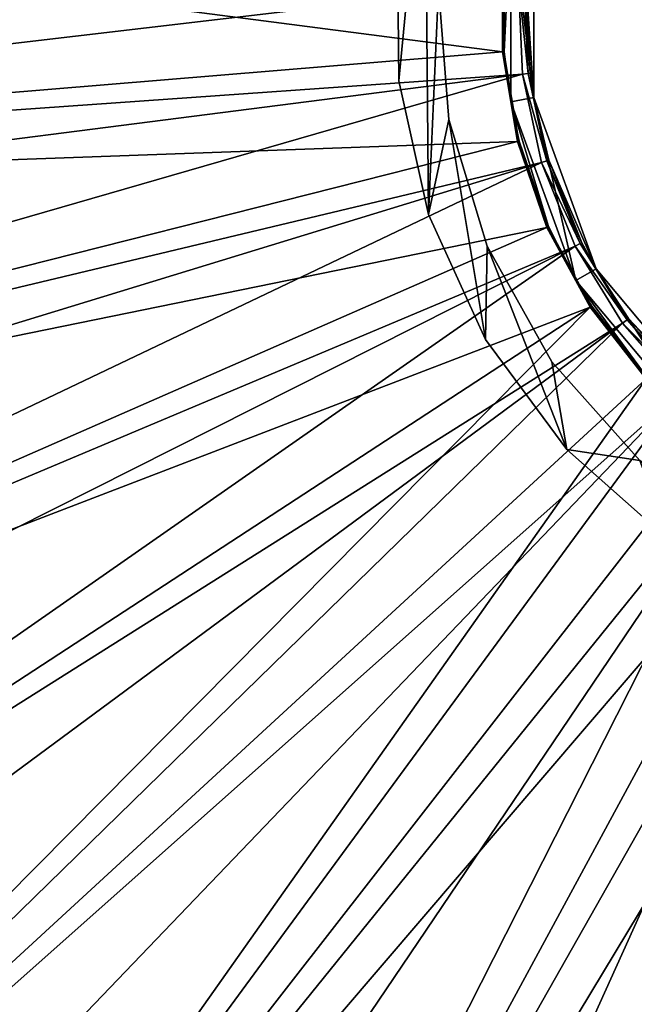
# Model space of a CAD drawing. Header units: millimetres. Extents: x 1 to 171, y -85 to 85.
# Tile 5 of 24: x 51 to 72, y -34 to 0. Entities that reach past the tile are written whole.
import ezdxf

# ---------------------------------------------------------------- set-up
doc = ezdxf.new("R2010")
doc.units = ezdxf.units.MM
doc.header["$LTSCALE"] = 25.4
doc.layers.get('0').update_dxf_attribs({"true_color": 0xff5454})

# ---------------------------------------------------------------- blocks, each defined once
blk = doc.blocks.new('CAMELEON-HERMANOS-A-8034.STL')
at = {"color": 44, "true_color": 0x92621c}
mesh = blk.add_polyface(dxfattribs=at)
corners = [(64.804, -7.14, 167.156), (65.502, -3.877, 167.156), (65.151, 0.65, 167.156), (66.755, -11.42, 167.156), (66.818, -8.223, 167.156), (69.553, -15.201, 167.156), (69.038, -12.185, 167.156), (72.057, -15.577, 167.156), (73.076, -18.318, 167.156), (75.735, -18.24, 167.156), (77.17, -20.634, 167.156), (77.768, -19.258, 167.156), (81.656, -22.048, 167.156), (79.899, -20.051, 167.156), (84.356, -20.924, 167.156), (86.338, -22.499, 167.156), (88.895, -20.819, 167.156), (91.012, -21.967, 167.156), (93.306, -19.74, 167.156), (95.472, -20.474, 167.156), (97.382, -17.738, 167.156), (99.525, -18.087, 167.156), (100.933, -14.907, 167.156), (102.993, -14.909, 167.156), (103.791, -11.379, 167.156), (105.725, -11.079, 167.156), (105.825, -7.318, 167.156), (107.6, -6.765, 167.156), (106.938, -2.916, 167.156), (107.079, 1.623, 167.156), (107.478, 7.14, 167.156), (108.497, 2.548, 167.156), (108.538, -2.156, 167.156), (63.786, -2.548, 167.156), (64.683, 6.765, 167.156), (63.745, 2.156, 167.156), (66.558, 11.079, 167.156), (65.782, 5.147, 167.156), (67.364, 9.404, 167.156), (69.29, 14.909, 167.156), (69.825, 13.22, 167.156), (72.757, 18.087, 167.156), (73.048, 16.419, 167.156), (76.81, 20.474, 167.156), (76.884, 18.849, 167.156), (81.271, 21.967, 167.156), (81.153, 20.399, 167.156), (85.654, 20.994, 167.156), (85.945, 22.499, 167.156), (90.179, 20.608, 167.156), (90.627, 22.048, 167.156), (94.515, 19.258, 167.156), (95.113, 20.634, 167.156), (98.459, 17.008, 167.156), (99.207, 18.318, 167.156), (101.827, 13.963, 167.156), (102.73, 15.201, 167.156), (104.462, 10.264, 167.156), (105.528, 11.42, 167.156), (106.24, 6.086, 167.156)]
mesh.append_faces([[corners[k] for k in face] for face in [(31, 27, 32), (33, 34, 35)]], dxfattribs={"vtx0": -1, "color": 44})
mesh.append_faces([[corners[k] for k in face] for face in [(1, 3, 4), (4, 5, 6), (6, 5, 7), (7, 8, 9), (9, 10, 11), (11, 12, 13), (13, 12, 14), (14, 15, 16), (16, 17, 18), (18, 19, 20), (20, 21, 22), (22, 23, 24), (24, 25, 26), (26, 27, 28), (28, 27, 29), (30, 27, 31), (34, 2, 36), (36, 38, 39), (39, 40, 41), (41, 42, 43), (43, 44, 45), (45, 47, 48), (48, 49, 50), (50, 51, 52), (52, 53, 54), (54, 55, 56), (56, 57, 58), (58, 59, 30)]], dxfattribs={"vtx0": -1, "vtx1": -1, "color": 44})
mesh.append_faces([[corners[k] for k in face] for face in [(29, 27, 30), (34, 0, 2)]], dxfattribs={"vtx0": -1, "vtx1": -1, "vtx2": -1, "color": 44})
mesh.append_faces([[corners[k] for k in face] for face in [(0, 1, 2), (1, 0, 3), (4, 3, 5), (7, 5, 8), (9, 8, 10), (11, 10, 12), (14, 12, 15), (16, 15, 17), (18, 17, 19), (20, 19, 21), (22, 21, 23), (24, 23, 25), (26, 25, 27), (34, 33, 0), (36, 2, 37), (36, 37, 38), (39, 38, 40), (41, 40, 42), (43, 42, 44), (45, 44, 46), (45, 46, 47), (48, 47, 49), (50, 49, 51), (52, 51, 53), (54, 53, 55), (56, 55, 57), (58, 57, 59), (30, 59, 29)]], dxfattribs={"vtx0": -1, "vtx2": -1, "color": 44})
mesh = blk.add_polyface(dxfattribs=at)
corners = [(64.683, 6.765, 77.156), (63.786, -2.548, 77.156), (63.745, 2.156, 77.156), (64.804, -7.14, 77.156), (65.151, 0.65, 77.156), (66.558, 11.079, 77.156), (65.782, 5.147, 77.156), (67.364, 9.404, 77.156), (69.29, 14.909, 77.156), (69.825, 13.22, 77.156), (72.757, 18.087, 77.156), (73.048, 16.419, 77.156), (76.81, 20.474, 77.156), (76.884, 18.849, 77.156), (81.271, 21.967, 77.156), (81.153, 20.399, 77.156), (85.654, 20.994, 77.156), (85.945, 22.499, 77.156), (90.179, 20.608, 77.156), (90.627, 22.048, 77.156), (94.515, 19.258, 77.156), (95.113, 20.634, 77.156), (98.459, 17.008, 77.156), (99.207, 18.318, 77.156), (101.827, 13.963, 77.156), (102.73, 15.201, 77.156), (104.462, 10.264, 77.156), (105.528, 11.42, 77.156), (106.24, 6.086, 77.156), (107.478, 7.14, 77.156), (107.079, 1.623, 77.156), (65.502, -3.877, 77.156), (66.755, -11.42, 77.156), (66.818, -8.223, 77.156), (69.553, -15.201, 77.156), (69.038, -12.185, 77.156), (72.057, -15.577, 77.156), (73.076, -18.318, 77.156), (75.735, -18.24, 77.156), (77.17, -20.634, 77.156), (77.768, -19.258, 77.156), (81.656, -22.048, 77.156), (79.899, -20.051, 77.156), (84.356, -20.924, 77.156), (86.338, -22.499, 77.156), (88.895, -20.819, 77.156), (91.012, -21.967, 77.156), (93.306, -19.74, 77.156), (95.472, -20.474, 77.156), (97.382, -17.738, 77.156), (99.525, -18.087, 77.156), (100.933, -14.907, 77.156), (102.993, -14.909, 77.156), (103.791, -11.379, 77.156), (105.725, -11.079, 77.156), (105.825, -7.318, 77.156), (107.6, -6.765, 77.156), (106.938, -2.916, 77.156), (108.497, 2.548, 77.156), (108.538, -2.156, 77.156)]
mesh.append_faces([[corners[k] for k in face] for face in [(0, 1, 2), (56, 58, 59)]], dxfattribs={"vtx0": -1, "color": 44})
mesh.append_faces([[corners[k] for k in face] for face in [(1, 0, 3), (4, 5, 6), (6, 5, 7), (7, 8, 9), (9, 10, 11), (11, 12, 13), (13, 14, 15), (15, 14, 16), (16, 17, 18), (18, 19, 20), (20, 21, 22), (22, 23, 24), (24, 25, 26), (26, 27, 28), (28, 29, 30), (3, 31, 32), (31, 3, 4), (32, 33, 34), (34, 36, 37), (37, 38, 39), (39, 40, 41), (41, 43, 44), (44, 45, 46), (46, 47, 48), (48, 49, 50), (50, 51, 52), (52, 53, 54), (54, 55, 56)]], dxfattribs={"vtx0": -1, "vtx1": -1, "color": 44})
mesh.append_faces([[corners[k] for k in face] for face in [(3, 0, 4), (56, 30, 29)]], dxfattribs={"vtx0": -1, "vtx1": -1, "vtx2": -1, "color": 44})
mesh.append_faces([[corners[k] for k in face] for face in [(4, 0, 5), (7, 5, 8), (9, 8, 10), (11, 10, 12), (13, 12, 14), (16, 14, 17), (18, 17, 19), (20, 19, 21), (22, 21, 23), (24, 23, 25), (26, 25, 27), (28, 27, 29), (32, 31, 33), (34, 33, 35), (34, 35, 36), (37, 36, 38), (39, 38, 40), (41, 40, 42), (41, 42, 43), (44, 43, 45), (46, 45, 47), (48, 47, 49), (50, 49, 51), (52, 51, 53), (54, 53, 55), (56, 55, 57), (56, 57, 30), (56, 29, 58)]], dxfattribs={"vtx0": -1, "vtx2": -1, "color": 44})
at = {"color": 250, "true_color": 0x262626}
mesh = blk.add_polyface(dxfattribs=at)
corners = [(67.627, -3.265, 89.124), (68.415, -3.126, 89.124), (67.627, 3.265, 89.124), (69.86, -9.4, 89.124), (70.553, -9, 89.124), (74.057, -14.402, 89.124), (74.571, -13.789, 89.124), (79.711, -17.666, 89.124), (79.985, -16.914, 89.124), (86.141, -18.8, 89.124), (86.141, -18, 89.124), (92.571, -17.666, 89.124), (92.298, -16.914, 89.124), (97.711, -13.789, 89.124), (98.226, -14.402, 89.124), (101.73, -9, 89.124), (102.423, -9.4, 89.124), (103.868, -3.126, 89.124), (104.656, -3.265, 89.124), (103.868, 3.126, 89.124), (68.415, 3.126, 89.124), (69.86, 9.4, 89.124), (70.553, 9, 89.124), (74.057, 14.402, 89.124), (74.571, 13.789, 89.124), (79.711, 17.666, 89.124), (79.985, 16.914, 89.124), (86.141, 18.8, 89.124), (86.141, 18, 89.124), (92.298, 16.914, 89.124), (92.571, 17.666, 89.124), (97.711, 13.789, 89.124), (98.226, 14.402, 89.124), (101.73, 9, 89.124), (102.423, 9.4, 89.124), (104.656, 3.265, 89.124)]
mesh.append_faces([[corners[k] for k in face] for face in [(0, 1, 2), (1, 3, 4), (4, 5, 6), (6, 7, 8), (8, 9, 10), (10, 11, 12), (12, 11, 13), (13, 14, 15), (15, 16, 17), (17, 18, 19), (2, 20, 21), (20, 2, 1), (21, 22, 23), (23, 24, 25), (25, 26, 27), (27, 29, 30), (30, 31, 32), (32, 33, 34), (34, 19, 35), (35, 19, 18)]], dxfattribs={"vtx0": -1, "vtx1": -1, "color": 250})
mesh.append_faces([[corners[k] for k in face] for face in [(1, 0, 3), (4, 3, 5), (6, 5, 7), (8, 7, 9), (10, 9, 11), (13, 11, 14), (15, 14, 16), (17, 16, 18), (21, 20, 22), (23, 22, 24), (25, 24, 26), (27, 26, 28), (27, 28, 29), (30, 29, 31), (32, 31, 33), (34, 33, 19)]], dxfattribs={"vtx0": -1, "vtx2": -1, "color": 250})
mesh = blk.add_polyface(dxfattribs=at)
corners = [(67.345, -1.558, 79.572), (1.238, 7.035, 0.519), (1.238, -7.035, 0.519), (67.345, 1.558, 79.572)]
mesh.append_faces([[corners[k] for k in face] for face in [(0, 1, 2), (1, 0, 3)]], dxfattribs={"vtx0": -1, "color": 250})
mesh = blk.add_polyface(dxfattribs=at)
corners = [(1.636, 3.59, 0.005), (67.893, 0.775, 79.038), (1.848, -6.985, 0.005)]
mesh.append_faces([[corners[k] for k in face] for face in [(0, 1, 2)]], dxfattribs={"color": 250})
mesh = blk.add_polyface(dxfattribs=at)
corners = [(67.627, 3.265, 89.124), (67.406, -1.552, 79.716), (67.627, -3.265, 89.124), (67.406, 1.552, 79.716)]
mesh.append_faces([[corners[k] for k in face] for face in [(0, 1, 2), (1, 0, 3)]], dxfattribs={"vtx0": -1, "color": 250})
mesh = blk.add_polyface(dxfattribs=at)
corners = [(68.415, 3.126, 89.124), (68.415, -3.126, 89.124), (68.158, 0.764, 79.716)]
mesh.append_faces([[corners[k] for k in face] for face in [(0, 1, 2)]], dxfattribs={"color": 250})
at = {"color": 44, "true_color": 0x92621c}
mesh = blk.add_polyface(dxfattribs=at)
corners = [(63.745, 2.156, 167.156), (63.786, -2.548, 77.156), (63.786, -2.548, 167.156), (63.745, 2.156, 77.156)]
mesh.append_faces([[corners[k] for k in face] for face in [(0, 1, 2), (1, 0, 3)]], dxfattribs={"vtx0": -1, "color": 44})
at = {"color": 250, "true_color": 0x262626}
mesh = blk.add_polyface(dxfattribs=at)
corners = [(67.39, -1.554, 79.638), (67.345, 1.558, 79.572), (67.345, -1.558, 79.572), (67.39, 1.554, 79.638)]
mesh.append_faces([[corners[k] for k in face] for face in [(0, 1, 2), (1, 0, 3)]], dxfattribs={"vtx0": -1, "color": 250})
mesh = blk.add_polyface(dxfattribs=at)
corners = [(67.406, -1.552, 79.716), (67.39, 1.554, 79.638), (67.39, -1.554, 79.638), (67.406, 1.552, 79.716)]
mesh.append_faces([[corners[k] for k in face] for face in [(0, 1, 2), (1, 0, 3)]], dxfattribs={"vtx0": -1, "color": 250})
mesh = blk.add_polyface(dxfattribs=at)
corners = [(67.893, 0.775, 79.038), (68.024, -2.32, 79.038), (1.848, -6.985, 0.005)]
mesh.append_faces([[corners[k] for k in face] for face in [(0, 1, 2)]], dxfattribs={"color": 250})
mesh = blk.add_polyface(dxfattribs=at)
corners = [(67.893, 0.775, 79.038), (68.219, -2.295, 79.352), (68.024, -2.32, 79.038), (68.089, 0.767, 79.352)]
mesh.append_faces([[corners[k] for k in face] for face in [(0, 1, 2), (1, 0, 3)]], dxfattribs={"vtx0": -1, "color": 250})
mesh = blk.add_polyface(dxfattribs=at)
corners = [(68.089, 0.767, 79.352), (68.287, -2.286, 79.716), (68.219, -2.295, 79.352), (68.158, 0.764, 79.716)]
mesh.append_faces([[corners[k] for k in face] for face in [(0, 1, 2), (1, 0, 3)]], dxfattribs={"vtx0": -1, "color": 250})
mesh = blk.add_polyface(dxfattribs=at)
corners = [(68.158, 0.764, 79.716), (68.415, -3.126, 89.124), (68.287, -2.286, 79.716)]
mesh.append_faces([[corners[k] for k in face] for face in [(0, 1, 2)]], dxfattribs={"color": 250})
at = {"color": 44, "true_color": 0x92621c}
mesh = blk.add_polyface(dxfattribs=at)
corners = [(65.151, 0.65, 77.156), (65.502, -3.877, 167.156), (65.502, -3.877, 77.156), (65.151, 0.65, 167.156)]
mesh.append_faces([[corners[k] for k in face] for face in [(0, 1, 2), (1, 0, 3)]], dxfattribs={"vtx0": -1, "color": 44})
at = {"color": 250, "true_color": 0x262626}
mesh = blk.add_polyface(dxfattribs=at)
corners = [(67.857, -4.63, 79.572), (1.238, -7.035, 0.519), (3.554, -20.914, 0.519), (67.345, -1.558, 79.572)]
mesh.append_faces([[corners[k] for k in face] for face in [(0, 1, 2), (1, 0, 3)]], dxfattribs={"vtx0": -1, "color": 250})
mesh = blk.add_polyface(dxfattribs=at)
corners = [(67.901, -4.619, 79.638), (67.345, -1.558, 79.572), (67.857, -4.63, 79.572), (67.39, -1.554, 79.638)]
mesh.append_faces([[corners[k] for k in face] for face in [(0, 1, 2), (1, 0, 3)]], dxfattribs={"vtx0": -1, "color": 250})
mesh = blk.add_polyface(dxfattribs=at)
corners = [(67.406, -1.552, 79.716), (67.39, -1.554, 79.638), (67.627, -3.265, 79.716)]
mesh.append_faces([[corners[k] for k in face] for face in [(0, 1, 2)]], dxfattribs={"color": 250})
mesh = blk.add_polyface(dxfattribs=at)
corners = [(67.39, -1.554, 79.638), (67.901, -4.619, 79.638), (67.627, -3.265, 79.716)]
mesh.append_faces([[corners[k] for k in face] for face in [(0, 1, 2)]], dxfattribs={"color": 250})
mesh = blk.add_polyface(dxfattribs=at)
corners = [(67.406, -1.552, 79.716), (67.627, -3.265, 79.716), (67.627, -3.265, 89.124)]
mesh.append_faces([[corners[k] for k in face] for face in [(0, 1, 2)]], dxfattribs={"color": 250})
mesh = blk.add_polyface(dxfattribs=at)
corners = [(68.024, -2.32, 79.038), (2.245, -10.743, 0.005), (1.848, -6.985, 0.005)]
mesh.append_faces([[corners[k] for k in face] for face in [(0, 1, 2)]], dxfattribs={"color": 250})
mesh = blk.add_polyface(dxfattribs=at)
corners = [(68.024, -2.32, 79.038), (4.148, -20.764, 0.005), (2.245, -10.743, 0.005)]
mesh.append_faces([[corners[k] for k in face] for face in [(0, 1, 2)]], dxfattribs={"color": 250})
mesh = blk.add_polyface(dxfattribs=at)
corners = [(68.024, -2.32, 79.038), (68.677, -5.348, 79.038), (4.148, -20.764, 0.005)]
mesh.append_faces([[corners[k] for k in face] for face in [(0, 1, 2)]], dxfattribs={"color": 250})
mesh = blk.add_polyface(dxfattribs=at)
corners = [(68.024, -2.32, 79.038), (68.865, -5.291, 79.352), (68.677, -5.348, 79.038), (68.219, -2.295, 79.352)]
mesh.append_faces([[corners[k] for k in face] for face in [(0, 1, 2), (1, 0, 3)]], dxfattribs={"vtx0": -1, "color": 250})
mesh = blk.add_polyface(dxfattribs=at)
corners = [(68.287, -2.286, 79.716), (68.415, -3.126, 79.716), (68.219, -2.295, 79.352)]
mesh.append_faces([[corners[k] for k in face] for face in [(0, 1, 2)]], dxfattribs={"color": 250})
mesh = blk.add_polyface(dxfattribs=at)
corners = [(68.219, -2.295, 79.352), (68.415, -3.126, 79.716), (68.865, -5.291, 79.352)]
mesh.append_faces([[corners[k] for k in face] for face in [(0, 1, 2)]], dxfattribs={"color": 250})
mesh = blk.add_polyface(dxfattribs=at)
corners = [(68.287, -2.286, 79.716), (68.415, -3.126, 89.124), (68.415, -3.126, 79.716)]
mesh.append_faces([[corners[k] for k in face] for face in [(0, 1, 2)]], dxfattribs={"color": 250})
at = {"color": 44, "true_color": 0x92621c}
mesh = blk.add_polyface(dxfattribs=at)
corners = [(63.786, -2.548, 167.156), (64.804, -7.14, 77.156), (64.804, -7.14, 167.156), (63.786, -2.548, 77.156)]
mesh.append_faces([[corners[k] for k in face] for face in [(0, 1, 2), (1, 0, 3)]], dxfattribs={"vtx0": -1, "color": 44})
at = {"color": 250, "true_color": 0x262626}
mesh = blk.add_polyface(dxfattribs=at)
corners = [(67.627, -3.265, 79.716), (67.901, -4.619, 79.638), (67.917, -4.615, 79.716)]
mesh.append_faces([[corners[k] for k in face] for face in [(0, 1, 2)]], dxfattribs={"color": 250})
mesh = blk.add_polyface(dxfattribs=at)
corners = [(67.627, -3.265, 89.124), (68.925, -7.552, 79.716), (69.86, -9.4, 89.124)]
mesh.append_faces([[corners[k] for k in face] for face in [(0, 1, 2)]], dxfattribs={"color": 250})
mesh = blk.add_polyface(dxfattribs=at)
corners = [(67.627, -3.265, 89.124), (67.917, -4.615, 79.716), (68.925, -7.552, 79.716)]
mesh.append_faces([[corners[k] for k in face] for face in [(0, 1, 2)]], dxfattribs={"color": 250})
mesh = blk.add_polyface(dxfattribs=at)
corners = [(67.627, -3.265, 79.716), (67.917, -4.615, 79.716), (67.627, -3.265, 89.124)]
mesh.append_faces([[corners[k] for k in face] for face in [(0, 1, 2)]], dxfattribs={"color": 250})
mesh = blk.add_polyface(dxfattribs=at)
corners = [(68.415, -3.126, 89.124), (68.93, -5.271, 79.716), (68.415, -3.126, 79.716)]
mesh.append_faces([[corners[k] for k in face] for face in [(0, 1, 2)]], dxfattribs={"color": 250})
mesh = blk.add_polyface(dxfattribs=at)
corners = [(68.415, -3.126, 89.124), (70.553, -9, 89.124), (68.93, -5.271, 79.716)]
mesh.append_faces([[corners[k] for k in face] for face in [(0, 1, 2)]], dxfattribs={"color": 250})
mesh = blk.add_polyface(dxfattribs=at)
corners = [(68.415, -3.126, 79.716), (68.93, -5.271, 79.716), (68.865, -5.291, 79.352)]
mesh.append_faces([[corners[k] for k in face] for face in [(0, 1, 2)]], dxfattribs={"color": 250})
at = {"color": 44, "true_color": 0x92621c}
mesh = blk.add_polyface(dxfattribs=at)
corners = [(65.502, -3.877, 77.156), (66.818, -8.223, 167.156), (66.818, -8.223, 77.156), (65.502, -3.877, 167.156)]
mesh.append_faces([[corners[k] for k in face] for face in [(0, 1, 2), (1, 0, 3)]], dxfattribs={"vtx0": -1, "color": 44})
at = {"color": 250, "true_color": 0x262626}
mesh = blk.add_polyface(dxfattribs=at)
corners = [(68.869, -7.576, 79.572), (3.554, -20.914, 0.519), (8.122, -34.222, 0.519), (67.857, -4.63, 79.572)]
mesh.append_faces([[corners[k] for k in face] for face in [(0, 1, 2), (1, 0, 3)]], dxfattribs={"vtx0": -1, "color": 250})
mesh = blk.add_polyface(dxfattribs=at)
corners = [(68.91, -7.558, 79.638), (67.857, -4.63, 79.572), (68.869, -7.576, 79.572), (67.901, -4.619, 79.638)]
mesh.append_faces([[corners[k] for k in face] for face in [(0, 1, 2), (1, 0, 3)]], dxfattribs={"vtx0": -1, "color": 250})
mesh = blk.add_polyface(dxfattribs=at)
corners = [(68.925, -7.552, 79.716), (67.901, -4.619, 79.638), (68.91, -7.558, 79.638), (67.917, -4.615, 79.716)]
mesh.append_faces([[corners[k] for k in face] for face in [(0, 1, 2), (1, 0, 3)]], dxfattribs={"vtx0": -1, "color": 250})
mesh = blk.add_polyface(dxfattribs=at)
corners = [(68.677, -5.348, 79.038), (5.267, -24.767, 0.005), (4.148, -20.764, 0.005)]
mesh.append_faces([[corners[k] for k in face] for face in [(0, 1, 2)]], dxfattribs={"color": 250})
mesh = blk.add_polyface(dxfattribs=at)
corners = [(68.677, -5.348, 79.038), (8.684, -33.976, 0.005), (5.267, -24.767, 0.005)]
mesh.append_faces([[corners[k] for k in face] for face in [(0, 1, 2)]], dxfattribs={"color": 250})
mesh = blk.add_polyface(dxfattribs=at)
corners = [(68.677, -5.348, 79.038), (69.832, -8.223, 79.038), (8.684, -33.976, 0.005)]
mesh.append_faces([[corners[k] for k in face] for face in [(0, 1, 2)]], dxfattribs={"color": 250})
mesh = blk.add_polyface(dxfattribs=at)
corners = [(68.677, -5.348, 79.038), (70.007, -8.135, 79.352), (69.832, -8.223, 79.038), (68.865, -5.291, 79.352)]
mesh.append_faces([[corners[k] for k in face] for face in [(0, 1, 2), (1, 0, 3)]], dxfattribs={"vtx0": -1, "color": 250})
mesh = blk.add_polyface(dxfattribs=at)
corners = [(68.865, -5.291, 79.352), (70.069, -8.104, 79.716), (70.007, -8.135, 79.352), (68.93, -5.271, 79.716)]
mesh.append_faces([[corners[k] for k in face] for face in [(0, 1, 2), (1, 0, 3)]], dxfattribs={"vtx0": -1, "color": 250})
mesh = blk.add_polyface(dxfattribs=at)
corners = [(68.93, -5.271, 79.716), (70.553, -9, 89.124), (70.069, -8.104, 79.716)]
mesh.append_faces([[corners[k] for k in face] for face in [(0, 1, 2)]], dxfattribs={"color": 250})
at = {"color": 44, "true_color": 0x92621c}
mesh = blk.add_polyface(dxfattribs=at)
corners = [(64.804, -7.14, 167.156), (66.755, -11.42, 77.156), (66.755, -11.42, 167.156), (64.804, -7.14, 77.156)]
mesh.append_faces([[corners[k] for k in face] for face in [(0, 1, 2), (1, 0, 3)]], dxfattribs={"vtx0": -1, "color": 44})
at = {"color": 250, "true_color": 0x262626}
mesh = blk.add_polyface(dxfattribs=at)
corners = [(70.351, -10.316, 79.572), (8.122, -34.222, 0.519), (14.819, -46.597, 0.519), (68.869, -7.576, 79.572)]
mesh.append_faces([[corners[k] for k in face] for face in [(0, 1, 2), (1, 0, 3)]], dxfattribs={"vtx0": -1, "color": 250})
mesh = blk.add_polyface(dxfattribs=at)
corners = [(70.389, -10.291, 79.638), (68.869, -7.576, 79.572), (70.351, -10.316, 79.572), (68.91, -7.558, 79.638)]
mesh.append_faces([[corners[k] for k in face] for face in [(0, 1, 2), (1, 0, 3)]], dxfattribs={"vtx0": -1, "color": 250})
mesh = blk.add_polyface(dxfattribs=at)
corners = [(68.925, -7.552, 79.716), (68.91, -7.558, 79.638), (69.86, -9.4, 79.716)]
mesh.append_faces([[corners[k] for k in face] for face in [(0, 1, 2)]], dxfattribs={"color": 250})
mesh = blk.add_polyface(dxfattribs=at)
corners = [(68.91, -7.558, 79.638), (70.389, -10.291, 79.638), (69.86, -9.4, 79.716)]
mesh.append_faces([[corners[k] for k in face] for face in [(0, 1, 2)]], dxfattribs={"color": 250})
mesh = blk.add_polyface(dxfattribs=at)
corners = [(68.925, -7.552, 79.716), (69.86, -9.4, 79.716), (69.86, -9.4, 89.124)]
mesh.append_faces([[corners[k] for k in face] for face in [(0, 1, 2)]], dxfattribs={"color": 250})
mesh = blk.add_polyface(dxfattribs=at)
corners = [(70.069, -8.104, 79.716), (70.553, -9, 79.716), (70.007, -8.135, 79.352)]
mesh.append_faces([[corners[k] for k in face] for face in [(0, 1, 2)]], dxfattribs={"color": 250})
mesh = blk.add_polyface(dxfattribs=at)
corners = [(70.069, -8.104, 79.716), (70.553, -9, 89.124), (70.553, -9, 79.716)]
mesh.append_faces([[corners[k] for k in face] for face in [(0, 1, 2)]], dxfattribs={"color": 250})
mesh = blk.add_polyface(dxfattribs=at)
corners = [(69.832, -8.223, 79.038), (10.616, -38.079, 0.005), (8.684, -33.976, 0.005)]
mesh.append_faces([[corners[k] for k in face] for face in [(0, 1, 2)]], dxfattribs={"color": 250})
mesh = blk.add_polyface(dxfattribs=at)
corners = [(69.832, -8.223, 79.038), (15.332, -46.262, 0.005), (10.616, -38.079, 0.005)]
mesh.append_faces([[corners[k] for k in face] for face in [(0, 1, 2)]], dxfattribs={"color": 250})
mesh = blk.add_polyface(dxfattribs=at)
corners = [(69.832, -8.223, 79.038), (71.456, -10.861, 79.038), (15.332, -46.262, 0.005)]
mesh.append_faces([[corners[k] for k in face] for face in [(0, 1, 2)]], dxfattribs={"color": 250})
at = {"color": 44, "true_color": 0x92621c}
mesh = blk.add_polyface(dxfattribs=at)
corners = [(66.818, -8.223, 77.156), (69.038, -12.185, 167.156), (69.038, -12.185, 77.156), (66.818, -8.223, 167.156)]
mesh.append_faces([[corners[k] for k in face] for face in [(0, 1, 2), (1, 0, 3)]], dxfattribs={"vtx0": -1, "color": 44})
at = {"color": 250, "true_color": 0x262626}
mesh = blk.add_polyface(dxfattribs=at)
corners = [(69.832, -8.223, 79.038), (71.614, -10.744, 79.352), (71.456, -10.861, 79.038), (70.007, -8.135, 79.352)]
mesh.append_faces([[corners[k] for k in face] for face in [(0, 1, 2), (1, 0, 3)]], dxfattribs={"vtx0": -1, "color": 250})
mesh = blk.add_polyface(dxfattribs=at)
corners = [(70.007, -8.135, 79.352), (70.553, -9, 79.716), (71.614, -10.744, 79.352)]
mesh.append_faces([[corners[k] for k in face] for face in [(0, 1, 2)]], dxfattribs={"color": 250})
mesh = blk.add_polyface(dxfattribs=at)
corners = [(70.553, -9, 89.124), (71.669, -10.703, 79.716), (70.553, -9, 79.716)]
mesh.append_faces([[corners[k] for k in face] for face in [(0, 1, 2)]], dxfattribs={"color": 250})
mesh = blk.add_polyface(dxfattribs=at)
corners = [(70.553, -9, 89.124), (74.571, -13.789, 89.124), (71.669, -10.703, 79.716)]
mesh.append_faces([[corners[k] for k in face] for face in [(0, 1, 2)]], dxfattribs={"color": 250})
mesh = blk.add_polyface(dxfattribs=at)
corners = [(70.553, -9, 79.716), (71.669, -10.703, 79.716), (71.614, -10.744, 79.352)]
mesh.append_faces([[corners[k] for k in face] for face in [(0, 1, 2)]], dxfattribs={"color": 250})
mesh = blk.add_polyface(dxfattribs=at)
corners = [(69.86, -9.4, 79.716), (70.389, -10.291, 79.638), (70.403, -10.283, 79.716)]
mesh.append_faces([[corners[k] for k in face] for face in [(0, 1, 2)]], dxfattribs={"color": 250})
mesh = blk.add_polyface(dxfattribs=at)
corners = [(69.86, -9.4, 89.124), (72.31, -12.733, 79.716), (74.057, -14.402, 89.124)]
mesh.append_faces([[corners[k] for k in face] for face in [(0, 1, 2)]], dxfattribs={"color": 250})
mesh = blk.add_polyface(dxfattribs=at)
corners = [(69.86, -9.4, 89.124), (70.403, -10.283, 79.716), (72.31, -12.733, 79.716)]
mesh.append_faces([[corners[k] for k in face] for face in [(0, 1, 2)]], dxfattribs={"color": 250})
mesh = blk.add_polyface(dxfattribs=at)
corners = [(69.86, -9.4, 79.716), (70.403, -10.283, 79.716), (69.86, -9.4, 89.124)]
mesh.append_faces([[corners[k] for k in face] for face in [(0, 1, 2)]], dxfattribs={"color": 250})
mesh = blk.add_polyface(dxfattribs=at)
corners = [(23.462, -57.701, 0.519), (70.351, -10.316, 79.572), (14.819, -46.597, 0.519), (72.265, -12.774, 79.572)]
mesh.append_faces([[corners[k] for k in face] for face in [(0, 1, 2), (1, 0, 3)]], dxfattribs={"vtx0": -1, "color": 250})
mesh = blk.add_polyface(dxfattribs=at)
corners = [(72.298, -12.744, 79.638), (70.351, -10.316, 79.572), (72.265, -12.774, 79.572), (70.389, -10.291, 79.638)]
mesh.append_faces([[corners[k] for k in face] for face in [(0, 1, 2), (1, 0, 3)]], dxfattribs={"vtx0": -1, "color": 250})
mesh = blk.add_polyface(dxfattribs=at)
corners = [(72.31, -12.733, 79.716), (70.389, -10.291, 79.638), (72.298, -12.744, 79.638), (70.403, -10.283, 79.716)]
mesh.append_faces([[corners[k] for k in face] for face in [(0, 1, 2), (1, 0, 3)]], dxfattribs={"vtx0": -1, "color": 250})
mesh = blk.add_polyface(dxfattribs=at)
corners = [(71.456, -10.861, 79.038), (73.639, -13.045, 79.352), (73.503, -13.187, 79.038), (71.614, -10.744, 79.352)]
mesh.append_faces([[corners[k] for k in face] for face in [(0, 1, 2), (1, 0, 3)]], dxfattribs={"vtx0": -1, "color": 250})
mesh = blk.add_polyface(dxfattribs=at)
corners = [(71.614, -10.744, 79.352), (73.686, -12.995, 79.716), (73.639, -13.045, 79.352), (71.669, -10.703, 79.716)]
mesh.append_faces([[corners[k] for k in face] for face in [(0, 1, 2), (1, 0, 3)]], dxfattribs={"vtx0": -1, "color": 250})
mesh = blk.add_polyface(dxfattribs=at)
corners = [(71.669, -10.703, 79.716), (74.571, -13.789, 89.124), (73.686, -12.995, 79.716)]
mesh.append_faces([[corners[k] for k in face] for face in [(0, 1, 2)]], dxfattribs={"color": 250})
mesh = blk.add_polyface(dxfattribs=at)
corners = [(71.456, -10.861, 79.038), (18.138, -50.295, 0.005), (15.332, -46.262, 0.005)]
mesh.append_faces([[corners[k] for k in face] for face in [(0, 1, 2)]], dxfattribs={"color": 250})
mesh = blk.add_polyface(dxfattribs=at)
corners = [(71.456, -10.861, 79.038), (23.912, -57.286, 0.005), (18.138, -50.295, 0.005)]
mesh.append_faces([[corners[k] for k in face] for face in [(0, 1, 2)]], dxfattribs={"color": 250})
mesh = blk.add_polyface(dxfattribs=at)
corners = [(73.503, -13.187, 79.038), (23.912, -57.286, 0.005), (71.456, -10.861, 79.038)]
mesh.append_faces([[corners[k] for k in face] for face in [(0, 1, 2)]], dxfattribs={"color": 250})
at = {"color": 44, "true_color": 0x92621c}
mesh = blk.add_polyface(dxfattribs=at)
corners = [(66.755, -11.42, 167.156), (69.553, -15.201, 77.156), (69.553, -15.201, 167.156), (66.755, -11.42, 77.156)]
mesh.append_faces([[corners[k] for k in face] for face in [(0, 1, 2), (1, 0, 3)]], dxfattribs={"vtx0": -1, "color": 44})
mesh = blk.add_polyface(dxfattribs=at)
corners = [(69.038, -12.185, 77.156), (72.057, -15.577, 167.156), (72.057, -15.577, 77.156), (69.038, -12.185, 167.156)]
mesh.append_faces([[corners[k] for k in face] for face in [(0, 1, 2), (1, 0, 3)]], dxfattribs={"vtx0": -1, "color": 44})
at = {"color": 250, "true_color": 0x262626}
mesh = blk.add_polyface(dxfattribs=at)
corners = [(33.814, -67.231, 0.519), (72.265, -12.774, 79.572), (23.462, -57.701, 0.519), (74.557, -14.884, 79.572)]
mesh.append_faces([[corners[k] for k in face] for face in [(0, 1, 2), (1, 0, 3)]], dxfattribs={"vtx0": -1, "color": 250})
mesh = blk.add_polyface(dxfattribs=at)
corners = [(73.503, -13.187, 79.038), (27.616, -61.064, 0.005), (23.912, -57.286, 0.005)]
mesh.append_faces([[corners[k] for k in face] for face in [(0, 1, 2)]], dxfattribs={"color": 250})
mesh = blk.add_polyface(dxfattribs=at)
corners = [(73.503, -13.187, 79.038), (34.19, -66.747, 0.005), (27.616, -61.064, 0.005)]
mesh.append_faces([[corners[k] for k in face] for face in [(0, 1, 2)]], dxfattribs={"color": 250})
mesh = blk.add_polyface(dxfattribs=at)
corners = [(75.913, -15.133, 79.038), (34.19, -66.747, 0.005), (73.503, -13.187, 79.038)]
mesh.append_faces([[corners[k] for k in face] for face in [(0, 1, 2)]], dxfattribs={"color": 250})
mesh = blk.add_polyface(dxfattribs=at)
corners = [(77.164, -16.588, 79.572), (33.814, -67.231, 0.519), (45.593, -74.926, 0.519), (74.557, -14.884, 79.572)]
mesh.append_faces([[corners[k] for k in face] for face in [(0, 1, 2), (1, 0, 3)]], dxfattribs={"vtx0": -1, "color": 250})
mesh = blk.add_polyface(dxfattribs=at)
corners = [(75.913, -15.133, 79.038), (38.778, -70.077, 0.005), (34.19, -66.747, 0.005)]
mesh.append_faces([[corners[k] for k in face] for face in [(0, 1, 2)]], dxfattribs={"color": 250})
mesh = blk.add_polyface(dxfattribs=at)
corners = [(75.913, -15.133, 79.038), (45.885, -74.387, 0.005), (38.778, -70.077, 0.005)]
mesh.append_faces([[corners[k] for k in face] for face in [(0, 1, 2)]], dxfattribs={"color": 250})
mesh = blk.add_polyface(dxfattribs=at)
corners = [(78.618, -16.644, 79.038), (45.885, -74.387, 0.005), (75.913, -15.133, 79.038)]
mesh.append_faces([[corners[k] for k in face] for face in [(0, 1, 2)]], dxfattribs={"color": 250})
at = {"color": 44, "true_color": 0x92621c}
mesh = blk.add_polyface(dxfattribs=at)
corners = [(73.076, -18.318, 167.156), (69.553, -15.201, 77.156), (73.076, -18.318, 77.156), (69.553, -15.201, 167.156)]
mesh.append_faces([[corners[k] for k in face] for face in [(0, 1, 2), (1, 0, 3)]], dxfattribs={"vtx0": -1, "color": 44})
at = {"color": 250, "true_color": 0x262626}
mesh = blk.add_polyface(dxfattribs=at)
corners = [(80.017, -17.839, 79.572), (45.593, -74.926, 0.519), (58.479, -80.579, 0.519), (77.164, -16.588, 79.572)]
mesh.append_faces([[corners[k] for k in face] for face in [(0, 1, 2), (1, 0, 3)]], dxfattribs={"vtx0": -1, "color": 250})
mesh = blk.add_polyface(dxfattribs=at)
corners = [(78.618, -16.644, 79.038), (51.302, -77.073, 0.005), (45.885, -74.387, 0.005)]
mesh.append_faces([[corners[k] for k in face] for face in [(0, 1, 2)]], dxfattribs={"color": 250})
mesh = blk.add_polyface(dxfattribs=at)
corners = [(78.618, -16.644, 79.038), (58.678, -79.999, 0.005), (51.302, -77.073, 0.005)]
mesh.append_faces([[corners[k] for k in face] for face in [(0, 1, 2)]], dxfattribs={"color": 250})
mesh = blk.add_polyface(dxfattribs=at)
corners = [(81.539, -17.676, 79.038), (58.678, -79.999, 0.005), (78.618, -16.644, 79.038)]
mesh.append_faces([[corners[k] for k in face] for face in [(0, 1, 2)]], dxfattribs={"color": 250})
mesh = blk.add_polyface(dxfattribs=at)
corners = [(83.037, -18.604, 79.572), (58.479, -80.579, 0.519), (72.119, -84.033, 0.519), (80.017, -17.839, 79.572)]
mesh.append_faces([[corners[k] for k in face] for face in [(0, 1, 2), (1, 0, 3)]], dxfattribs={"vtx0": -1, "color": 250})
mesh = blk.add_polyface(dxfattribs=at)
corners = [(81.539, -17.676, 79.038), (64.829, -81.853, 0.005), (58.678, -79.999, 0.005)]
mesh.append_faces([[corners[k] for k in face] for face in [(0, 1, 2)]], dxfattribs={"color": 250})
mesh = blk.add_polyface(dxfattribs=at)
corners = [(81.539, -17.676, 79.038), (72.22, -83.428, 0.005), (64.829, -81.853, 0.005)]
mesh.append_faces([[corners[k] for k in face] for face in [(0, 1, 2)]], dxfattribs={"color": 250})

msp = doc.modelspace()

# ---------------------------------------------------------------- block references
at = {"color": 0}
msp.add_blockref('CAMELEON-HERMANOS-A-8034.STL', (0, 0), dxfattribs=at)

doc.saveas('drawing.dxf')
